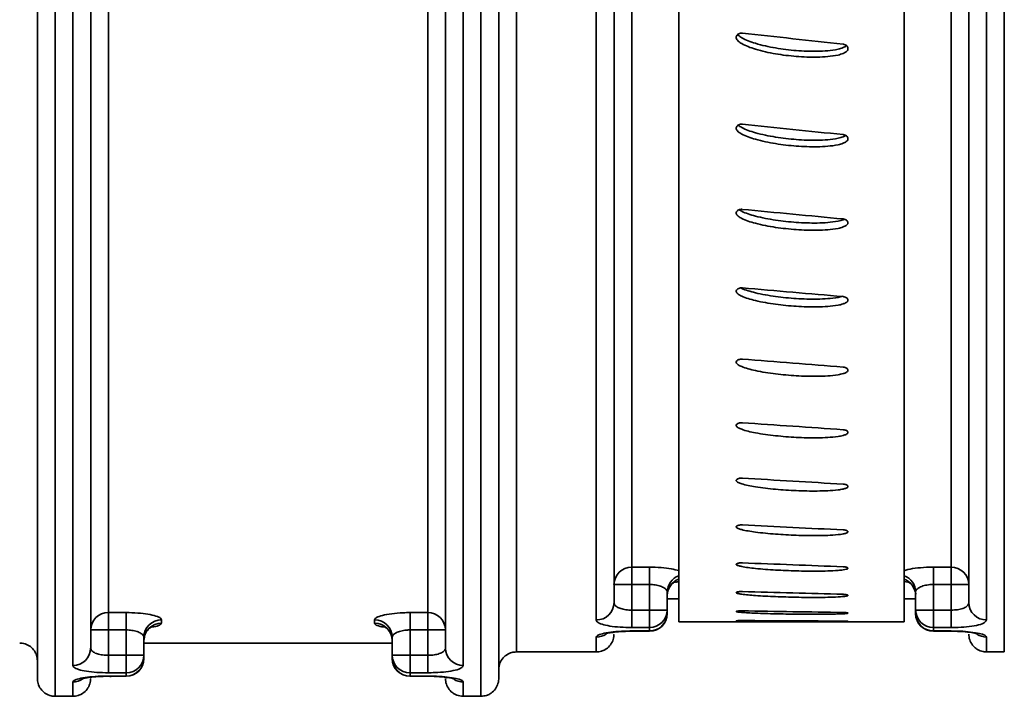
# Model space of a CAD drawing. Header units: millimetres. Extents: x 0 to 1118, y 0 to 864.
# Tile 25 of 96: x 599 to 627, y 214 to 233. Entities that reach past the tile are written whole.
import ezdxf

# ---------------------------------------------------------------- set-up
doc = ezdxf.new("R2010")
doc.units = ezdxf.units.MM

msp = doc.modelspace()

# ---------------------------------------------------------------- linework, layer by layer
at = {"color": 7, "linetype": 'Continuous', "lineweight": 35}
for p, q in [((599.925, 214.474), (599.925, 251.695)), ((600.425, 251.695), (600.425, 213.974)), ((612.425, 213.974), (612.425, 251.695)), ((612.925, 251.695), (612.925, 214.474)), ((613.425, 251.695), (613.425, 215.225)), ((627.175, 215.225), (627.175, 251.695)), ((618, 216.073), (618, 248.433)), ((624.35, 216.073), (624.35, 248.433)), ((601.925, 245.053), (601.925, 216.334)), ((610.925, 216.334), (610.925, 245.053)), ((616.675, 245.057), (616.675, 217.614)), ((625.675, 217.614), (625.675, 245.057)), ((600.925, 214.845), (600.925, 244.839)), ((601.425, 244.945), (601.425, 215.334)), ((611.425, 215.334), (611.425, 244.945)), ((611.925, 244.839), (611.925, 214.845)), ((615.675, 216.126), (615.675, 244.835)), ((616.175, 244.945), (616.175, 216.614)), ((626.175, 216.614), (626.175, 244.945)), ((626.675, 244.835), (626.675, 216.126)), ((622.768, 232.219), (622.768, 232.244)), ((622.768, 229.678), (622.768, 229.702)), ((622.768, 227.31), (622.768, 227.332)), ((622.768, 225.131), (622.768, 225.151)), ((616.675, 217.614), (617.175, 217.614)), ((616.675, 217.614), (616.675, 217.127)), ((617.175, 217.127), (617.175, 217.614)), ((625.175, 217.614), (625.675, 217.614)), ((625.175, 217.614), (625.175, 217.127)), ((625.675, 217.614), (625.675, 217.127)), ((616.175, 217.127), (616.675, 217.127)), ((616.675, 217.127), (616.675, 216.403)), ((617.175, 217.127), (616.675, 217.127)), ((617.175, 216.403), (617.175, 217.127)), ((624.35, 217.21), (624.443, 217.193)), ((625.675, 217.127), (625.175, 217.127)), ((625.175, 217.127), (625.175, 216.403)), ((625.675, 216.403), (625.675, 217.127)), ((625.675, 217.127), (626.175, 217.127)), ((617.675, 216.913), (617.675, 216.403)), ((624.675, 216.403), (624.675, 216.913)), ((617.675, 216.726), (618, 216.726)), ((624.35, 216.726), (624.675, 216.726)), ((601.925, 216.334), (602.425, 216.334)), ((601.925, 215.846), (601.925, 216.334)), ((602.425, 215.846), (602.425, 216.334)), ((610.425, 216.334), (610.925, 216.334)), ((610.425, 216.334), (610.425, 215.846)), ((610.925, 216.334), (610.925, 215.846)), ((616.675, 215.912), (616.675, 216.403)), ((616.675, 216.403), (617.175, 216.403)), ((617.175, 216.403), (617.175, 215.912)), ((617.175, 216.403), (617.675, 216.403)), ((617.675, 216.403), (617.675, 216.308)), ((624.675, 216.403), (625.175, 216.403)), ((624.675, 216.308), (624.675, 216.403)), ((625.175, 216.403), (625.675, 216.403)), ((625.175, 216.403), (625.175, 215.912)), ((625.675, 216.403), (625.675, 215.912)), ((603.425, 216.13), (603.425, 216.038)), ((609.425, 216.038), (609.425, 216.13)), ((617.175, 215.912), (616.675, 215.912)), ((617.175, 215.816), (617.175, 215.912)), ((618, 216.073), (624.35, 216.073)), ((625.175, 215.912), (625.175, 215.816)), ((625.675, 215.912), (625.175, 215.912)), ((601.425, 215.846), (601.925, 215.846)), ((601.925, 215.846), (601.925, 215.13)), ((602.425, 215.846), (601.925, 215.846)), ((602.425, 215.13), (602.425, 215.846)), ((602.925, 215.639), (602.925, 215.13)), ((609.925, 215.13), (609.925, 215.639)), ((610.925, 215.846), (610.425, 215.846)), ((610.425, 215.846), (610.425, 215.13)), ((610.925, 215.13), (610.925, 215.846)), ((610.925, 215.846), (611.425, 215.846)), ((615.675, 215.225), (615.675, 215.645)), ((616.675, 215.816), (617.175, 215.816)), ((616.675, 215.816), (616.675, 215.808)), ((616.675, 215.808), (617.175, 215.808)), ((617.175, 215.816), (617.175, 215.808)), ((625.175, 215.816), (625.675, 215.816)), ((625.175, 215.808), (625.175, 215.816)), ((625.175, 215.808), (625.675, 215.808)), ((625.675, 215.808), (625.675, 215.816)), ((626.675, 215.645), (626.675, 215.225)), ((602.925, 215.475), (609.925, 215.475)), ((601.925, 214.638), (601.925, 215.13)), ((601.925, 215.13), (602.425, 215.13)), ((602.425, 215.13), (602.925, 215.13)), ((602.425, 214.638), (602.425, 215.13)), ((602.925, 215.13), (602.925, 215.038)), ((609.925, 215.13), (610.425, 215.13)), ((609.925, 215.038), (609.925, 215.13)), ((610.425, 215.13), (610.925, 215.13)), ((610.425, 215.13), (610.425, 214.638)), ((610.925, 215.13), (610.925, 214.638)), ((615.675, 215.225), (613.425, 215.225)), ((626.675, 215.225), (627.175, 215.225)), ((602.425, 214.638), (601.925, 214.638)), ((601.925, 214.545), (602.425, 214.545)), ((601.925, 214.545), (601.925, 214.538)), ((601.925, 214.538), (602.425, 214.538)), ((602.425, 214.545), (602.425, 214.638)), ((602.425, 214.545), (602.425, 214.538)), ((610.425, 214.638), (610.425, 214.545)), ((610.925, 214.638), (610.425, 214.638)), ((610.425, 214.545), (610.925, 214.545)), ((610.425, 214.538), (610.425, 214.545)), ((610.425, 214.538), (610.925, 214.538)), ((610.925, 214.538), (610.925, 214.545)), ((600.925, 213.974), (600.925, 214.38)), ((611.925, 214.38), (611.925, 213.974)), ((600.425, 213.974), (600.925, 213.974)), ((611.925, 213.974), (612.425, 213.974))]:
    msp.add_line(p, q, dxfattribs=at)
for centre, radius, start, end in [((616.668, 217.12), 0.494, 89.2789, 179.2603), ((625.681, 217.12), 0.494, 0.7397, 90.7211), ((618.167, 216.909), 0.492, 109.8571, 179.576), ((624.184, 216.91), 0.491, 0.3086, 70.2582), ((618.168, 216.813), 0.493, 109.9421, 179.6342), ((624.183, 216.814), 0.492, 0.2662, 70.1575), ((615.681, 216.62), 0.494, 269.2983, 359.2806), ((626.668, 216.62), 0.494, 180.7194, 270.7017), ((601.919, 215.84), 0.494, 89.3258, 179.3096), ((610.93, 215.84), 0.494, 0.6904, 90.6742), ((617.179, 216.408), 0.495, 269.4596, 359.4492), ((617.175, 216.308), 0.5, 270, 360), ((617.179, 216.312), 0.496, 269.5321, 359.5244), ((625.17, 216.408), 0.495, 180.5508, 270.5404), ((625.175, 216.308), 0.5, 180, 270), ((625.17, 216.312), 0.496, 180.4756, 270.4679), ((603.42, 215.634), 0.496, 89.4807, 179.4712), ((603.421, 215.542), 0.496, 89.5504, 179.5433), ((609.429, 215.634), 0.496, 0.5288, 90.5193), ((609.428, 215.542), 0.496, 0.4567, 90.4496), ((615.675, 216.149), 0.504, 269.9751, 303.2646), ((626.674, 216.149), 0.504, 237.4906, 270.0241), ((600.93, 215.339), 0.494, 269.3433, 359.3279), ((602.429, 215.134), 0.496, 269.4942, 359.4851), ((610.42, 215.134), 0.496, 180.5149, 270.5058), ((611.919, 215.339), 0.494, 180.6721, 270.6567), ((602.425, 215.038), 0.5, 270, 0), ((602.428, 215.042), 0.496, 269.562, 359.5552), ((610.425, 215.038), 0.5, 180, 270), ((610.421, 215.042), 0.496, 180.4448, 270.438), ((600.925, 214.883), 0.504, 269.9643, 303.7001), ((611.924, 214.884), 0.504, 237.9359, 270.022)]:
    msp.add_arc(centre, radius, start, end, dxfattribs=at)
for major_axis, ratio, start_param, end_param in [((281.961, -30.828), 0.073343, 4.707479, 4.717564), ((281.96, -28.959), 0.082373, 4.70792, 4.718005), ((281.96, -26.873), 0.090829, 4.708117, 4.718202), ((281.96, -24.585), 0.098646, 4.708061, 4.718146), ((281.961, -22.109), 0.10576, 4.707753, 4.717838), ((281.962, -19.463), 0.112111, 4.707199, 4.717284), ((281.964, -16.664), 0.117645, 4.706413, 4.716498), ((281.965, -13.734), 0.122313, 4.705418, 4.715503), ((281.967, -10.695), 0.126071, 4.704242, 4.714327), ((281.969, -7.571), 0.128886, 4.702921, 4.713006), ((281.97, -4.385), 0.130731, 4.701493, 4.711578), ((281.97, -1.164), 0.131588, 4.700003, 4.710088)]:
    msp.add_ellipse((623.437, 253.195), major_axis=major_axis, ratio=ratio, start_param=start_param, end_param=end_param, dxfattribs=at)
for points, knots in [([(622.768, 232.219), (622.764, 232.206), (622.755, 232.178), (622.709, 232.133), (622.619, 232.086), (622.444, 232.035), (622.198, 232.002), (621.902, 231.987), (621.606, 231.991), (621.312, 232.009), (621.018, 232.039), (620.727, 232.082), (620.44, 232.139), (620.181, 232.205), (619.957, 232.282), (619.793, 232.356), (619.687, 232.428), (619.638, 232.484), (619.618, 232.527), (619.619, 232.552), (619.62, 232.562)], [0, 0, 0, 0, 0.0133911, 0.030481, 0.060486, 0.1050811, 0.1912025, 0.2770348, 0.3628152, 0.4485796, 0.5343392, 0.6201002, 0.70587, 0.7916667, 0.8557912, 0.9167778, 0.9536729, 0.9740886, 0.9893002, 1, 1, 1, 1]), ([(619.62, 232.562), (619.624, 232.576), (619.634, 232.604), (619.667, 232.638), (619.712, 232.661), (619.755, 232.669), (619.782, 232.668), (619.791, 232.667)], [0, 0, 0, 0, 0.2200897, 0.4401795, 0.6602653, 0.8803364, 1, 1, 1, 1]), ([(622.725, 232.316), (622.722, 232.314), (622.699, 232.288), (622.617, 232.252), (622.446, 232.199), (622.197, 232.166), (621.902, 232.152), (621.606, 232.156), (621.312, 232.173), (621.018, 232.204), (620.727, 232.247), (620.44, 232.303), (620.181, 232.37), (619.956, 232.446), (619.795, 232.522), (619.695, 232.584), (619.666, 232.62), (619.661, 232.627)], [0, 0, 0, 0, 0.0036621, 0.035747, 0.0834333, 0.1755245, 0.2673067, 0.3590331, 0.4507426, 0.5424469, 0.6341528, 0.725868, 0.8176121, 0.8861815, 0.9513958, 0.9908484, 1, 1, 1, 1]), ([(622.635, 232.356), (622.645, 232.354), (622.673, 232.35), (622.713, 232.331), (622.747, 232.299), (622.768, 232.259), (622.768, 232.232), (622.768, 232.219)], [0, 0, 0, 0, 0.135069, 0.355115, 0.575162, 0.795209, 1, 1, 1, 1]), ([(619.62, 230), (619.624, 230.013), (619.634, 230.04), (619.667, 230.071), (619.712, 230.093), (619.755, 230.101), (619.782, 230.1), (619.791, 230.099)], [0, 0, 0, 0, 0.22009, 0.44018, 0.660265, 0.880336, 1, 1, 1, 1]), ([(622.703, 229.785), (622.68, 229.772), (622.616, 229.735), (622.443, 229.692), (622.198, 229.659), (621.902, 229.646), (621.606, 229.65), (621.312, 229.666), (621.018, 229.695), (620.727, 229.735), (620.44, 229.788), (620.181, 229.851), (619.956, 229.921), (619.796, 229.994), (619.702, 230.046), (619.677, 230.073), (619.677, 230.073)], [0, 0, 0, 0, 0.027173, 0.075724, 0.169483, 0.262929, 0.356317, 0.449688, 0.543054, 0.636422, 0.729799, 0.823205, 0.893017, 0.959413, 0.99958, 1, 1, 1, 1]), ([(622.768, 229.678), (622.764, 229.667), (622.755, 229.64), (622.709, 229.598), (622.619, 229.554), (622.444, 229.506), (622.198, 229.475), (621.902, 229.461), (621.606, 229.465), (621.312, 229.482), (621.018, 229.51), (620.727, 229.55), (620.44, 229.603), (620.181, 229.666), (619.957, 229.737), (619.793, 229.807), (619.687, 229.875), (619.638, 229.927), (619.618, 229.967), (619.619, 229.991), (619.62, 230)], [0, 0, 0, 0, 0.013391, 0.030481, 0.060486, 0.105081, 0.191203, 0.277035, 0.362815, 0.44858, 0.534339, 0.6201, 0.70587, 0.791667, 0.855791, 0.916778, 0.953673, 0.974089, 0.9893, 1, 1, 1, 1]), ([(622.635, 229.807), (622.645, 229.806), (622.673, 229.801), (622.713, 229.784), (622.747, 229.753), (622.768, 229.717), (622.768, 229.691), (622.768, 229.678)], [0, 0, 0, 0, 0.135069, 0.355115, 0.575162, 0.795209, 1, 1, 1, 1]), ([(622.768, 227.31), (622.764, 227.299), (622.755, 227.274), (622.709, 227.235), (622.619, 227.195), (622.444, 227.151), (622.198, 227.121), (621.902, 227.109), (621.606, 227.112), (621.312, 227.128), (621.018, 227.154), (620.727, 227.191), (620.44, 227.241), (620.181, 227.298), (619.957, 227.365), (619.793, 227.429), (619.687, 227.492), (619.638, 227.541), (619.618, 227.578), (619.619, 227.6), (619.62, 227.608)], [0, 0, 0, 0, 0.013391, 0.030481, 0.060486, 0.105081, 0.191203, 0.277035, 0.362815, 0.44858, 0.534339, 0.6201, 0.70587, 0.791667, 0.855791, 0.916778, 0.953673, 0.974089, 0.9893, 1, 1, 1, 1]), ([(619.62, 227.608), (619.624, 227.621), (619.634, 227.645), (619.667, 227.675), (619.712, 227.695), (619.755, 227.702), (619.782, 227.701), (619.791, 227.7)], [0, 0, 0, 0, 0.2200897, 0.4401795, 0.6602653, 0.8803364, 1, 1, 1, 1]), ([(622.666, 227.423), (622.655, 227.417), (622.602, 227.39), (622.442, 227.356), (622.199, 227.324), (621.902, 227.313), (621.606, 227.316), (621.312, 227.331), (621.018, 227.358), (620.727, 227.395), (620.44, 227.444), (620.181, 227.501), (619.958, 227.569), (619.801, 227.626), (619.728, 227.675), (619.706, 227.69)], [0, 0, 0, 0, 0.013125, 0.06301, 0.159349, 0.255364, 0.351322, 0.447261, 0.543195, 0.639131, 0.735076, 0.831052, 0.902784, 0.971006, 1, 1, 1, 1]), ([(622.635, 227.429), (622.645, 227.428), (622.673, 227.424), (622.713, 227.408), (622.747, 227.38), (622.768, 227.345), (622.768, 227.321), (622.768, 227.31)], [0, 0, 0, 0, 0.135069, 0.355115, 0.575162, 0.795209, 1, 1, 1, 1]), ([(622.768, 225.131), (622.764, 225.121), (622.755, 225.099), (622.709, 225.063), (622.619, 225.026), (622.444, 224.985), (622.198, 224.959), (621.902, 224.948), (621.606, 224.951), (621.312, 224.965), (621.018, 224.989), (620.727, 225.023), (620.44, 225.068), (620.181, 225.12), (619.957, 225.181), (619.793, 225.24), (619.687, 225.297), (619.638, 225.342), (619.618, 225.376), (619.619, 225.396), (619.62, 225.404)], [0, 0, 0, 0, 0.013391, 0.030481, 0.060486, 0.105081, 0.191203, 0.277035, 0.362815, 0.44858, 0.534339, 0.6201, 0.70587, 0.791667, 0.855791, 0.916778, 0.953673, 0.974089, 0.9893, 1, 1, 1, 1]), ([(619.62, 225.404), (619.624, 225.415), (619.634, 225.437), (619.667, 225.464), (619.712, 225.483), (619.755, 225.49), (619.782, 225.488), (619.791, 225.488)], [0, 0, 0, 0, 0.22009, 0.44018, 0.660265, 0.880336, 1, 1, 1, 1]), ([(622.615, 225.25), (622.574, 225.239), (622.44, 225.203), (622.197, 225.18), (621.902, 225.168), (621.606, 225.171), (621.312, 225.185), (621.018, 225.209), (620.727, 225.243), (620.44, 225.288), (620.18, 225.34), (619.959, 225.403), (619.818, 225.447), (619.758, 225.482), (619.751, 225.487)], [0, 0, 0, 0, 0.045757, 0.145944, 0.245795, 0.345586, 0.445357, 0.545124, 0.644892, 0.74467, 0.844479, 0.919077, 0.990024, 1, 1, 1, 1]), ([(622.635, 225.24), (622.645, 225.239), (622.673, 225.235), (622.713, 225.22), (622.747, 225.195), (622.768, 225.163), (622.768, 225.141), (622.768, 225.131)], [0, 0, 0, 0, 0.135069, 0.355115, 0.575162, 0.795209, 1, 1, 1, 1]), ([(622.768, 223.157), (622.764, 223.148), (622.755, 223.128), (622.709, 223.096), (622.619, 223.063), (622.444, 223.027), (622.198, 223.003), (621.902, 222.993), (621.606, 222.995), (621.312, 223.008), (621.018, 223.03), (620.727, 223.06), (620.44, 223.1), (620.181, 223.148), (619.957, 223.202), (619.793, 223.255), (619.687, 223.307), (619.638, 223.347), (619.618, 223.377), (619.619, 223.395), (619.62, 223.403)], [0, 0, 0, 0, 0.013391, 0.030481, 0.060486, 0.105081, 0.191203, 0.277035, 0.362815, 0.44858, 0.534339, 0.6201, 0.70587, 0.791667, 0.855791, 0.916778, 0.953673, 0.974089, 0.9893, 1, 1, 1, 1]), ([(619.62, 223.403), (619.624, 223.412), (619.634, 223.432), (619.667, 223.457), (619.712, 223.474), (619.755, 223.48), (619.782, 223.478), (619.791, 223.478)], [0, 0, 0, 0, 0.22009, 0.44018, 0.660265, 0.880336, 1, 1, 1, 1]), ([(622.635, 223.255), (622.645, 223.254), (622.673, 223.251), (622.713, 223.237), (622.747, 223.214), (622.768, 223.186), (622.768, 223.167), (622.768, 223.157)], [0, 0, 0, 0, 0.135069, 0.355115, 0.575162, 0.795209, 1, 1, 1, 1]), ([(622.768, 221.403), (622.764, 221.395), (622.755, 221.378), (622.709, 221.35), (622.619, 221.32), (622.444, 221.289), (622.198, 221.268), (621.902, 221.259), (621.606, 221.261), (621.312, 221.272), (621.018, 221.291), (620.727, 221.318), (620.44, 221.353), (620.181, 221.395), (619.957, 221.443), (619.793, 221.489), (619.687, 221.535), (619.638, 221.57), (619.618, 221.597), (619.619, 221.613), (619.62, 221.619)], [0, 0, 0, 0, 0.013391, 0.030481, 0.060486, 0.105081, 0.191203, 0.277035, 0.362815, 0.44858, 0.534339, 0.6201, 0.70587, 0.791667, 0.855791, 0.916778, 0.953673, 0.974089, 0.9893, 1, 1, 1, 1]), ([(619.62, 221.619), (619.624, 221.628), (619.634, 221.646), (619.667, 221.667), (619.712, 221.682), (619.755, 221.687), (619.782, 221.686), (619.791, 221.686)], [0, 0, 0, 0, 0.22009, 0.44018, 0.660265, 0.880336, 1, 1, 1, 1]), ([(622.635, 221.489), (622.645, 221.488), (622.673, 221.486), (622.713, 221.474), (622.747, 221.453), (622.768, 221.429), (622.768, 221.411), (622.768, 221.403)], [0, 0, 0, 0, 0.135069, 0.355115, 0.575162, 0.795209, 1, 1, 1, 1]), ([(622.768, 219.882), (622.764, 219.875), (622.755, 219.86), (622.709, 219.836), (622.619, 219.811), (622.444, 219.784), (622.198, 219.766), (621.902, 219.759), (621.606, 219.761), (621.312, 219.77), (621.018, 219.786), (620.727, 219.809), (620.44, 219.839), (620.181, 219.875), (619.957, 219.915), (619.793, 219.955), (619.687, 219.994), (619.638, 220.025), (619.618, 220.048), (619.619, 220.061), (619.62, 220.067)], [0, 0, 0, 0, 0.013391, 0.030481, 0.060486, 0.105081, 0.191203, 0.277035, 0.362815, 0.44858, 0.534339, 0.6201, 0.70587, 0.791667, 0.855791, 0.916778, 0.953673, 0.974089, 0.9893, 1, 1, 1, 1]), ([(619.62, 220.067), (619.624, 220.074), (619.634, 220.089), (619.667, 220.108), (619.712, 220.12), (619.755, 220.125), (619.782, 220.124), (619.791, 220.124)], [0, 0, 0, 0, 0.22009, 0.44018, 0.660265, 0.880336, 1, 1, 1, 1]), ([(622.635, 219.956), (622.645, 219.955), (622.673, 219.952), (622.713, 219.942), (622.747, 219.925), (622.768, 219.904), (622.768, 219.889), (622.768, 219.882)], [0, 0, 0, 0, 0.135069, 0.355115, 0.575162, 0.795209, 1, 1, 1, 1]), ([(622.768, 218.604), (622.764, 218.599), (622.755, 218.586), (622.709, 218.566), (622.619, 218.546), (622.444, 218.524), (622.198, 218.509), (621.902, 218.503), (621.606, 218.505), (621.312, 218.512), (621.018, 218.526), (620.727, 218.544), (620.44, 218.569), (620.181, 218.598), (619.957, 218.632), (619.793, 218.665), (619.687, 218.697), (619.638, 218.722), (619.618, 218.741), (619.619, 218.752), (619.62, 218.757)], [0, 0, 0, 0, 0.013391, 0.030481, 0.060486, 0.105081, 0.191203, 0.277035, 0.362815, 0.44858, 0.534339, 0.6201, 0.70587, 0.791667, 0.855791, 0.916778, 0.953673, 0.974089, 0.9893, 1, 1, 1, 1]), ([(619.62, 218.757), (619.624, 218.763), (619.634, 218.775), (619.667, 218.791), (619.712, 218.801), (619.755, 218.805), (619.782, 218.804), (619.791, 218.804)], [0, 0, 0, 0, 0.22009, 0.44018, 0.660265, 0.880336, 1, 1, 1, 1]), ([(622.635, 218.665), (622.645, 218.664), (622.673, 218.662), (622.713, 218.654), (622.747, 218.639), (622.768, 218.622), (622.768, 218.61), (622.768, 218.604)], [0, 0, 0, 0, 0.135069, 0.355115, 0.575162, 0.795209, 1, 1, 1, 1]), ([(618, 217.518), (617.934, 217.535), (617.799, 217.571), (617.504, 217.607), (617.285, 217.612), (617.175, 217.614)], [0, 0, 0, 0, 0.3229433, 0.6609297, 1, 1, 1, 1]), ([(622.768, 217.579), (622.764, 217.575), (622.755, 217.565), (622.709, 217.55), (622.619, 217.534), (622.444, 217.517), (622.198, 217.506), (621.902, 217.501), (621.606, 217.502), (621.312, 217.508), (621.018, 217.519), (620.727, 217.533), (620.44, 217.552), (620.181, 217.575), (619.957, 217.601), (619.793, 217.627), (619.687, 217.652), (619.638, 217.671), (619.618, 217.686), (619.619, 217.695), (619.62, 217.698)], [0, 0, 0, 0, 0.013391, 0.030481, 0.060486, 0.105081, 0.191203, 0.277035, 0.362815, 0.44858, 0.534339, 0.6201, 0.70587, 0.791667, 0.855791, 0.916778, 0.953673, 0.974089, 0.9893, 1, 1, 1, 1]), ([(619.62, 217.698), (619.624, 217.703), (619.634, 217.713), (619.667, 217.725), (619.712, 217.733), (619.755, 217.736), (619.782, 217.736), (619.791, 217.736)], [0, 0, 0, 0, 0.2200897, 0.4401795, 0.6602653, 0.8803364, 1, 1, 1, 1]), ([(622.635, 217.627), (622.645, 217.626), (622.673, 217.625), (622.713, 217.618), (622.747, 217.607), (622.768, 217.593), (622.768, 217.584), (622.768, 217.579)], [0, 0, 0, 0, 0.135069, 0.355115, 0.575162, 0.795209, 1, 1, 1, 1]), ([(625.175, 217.614), (625.108, 217.613), (624.929, 217.611), (624.654, 217.585), (624.435, 217.549), (624.366, 217.521), (624.35, 217.514)], [0, 0, 0, 0, 0.2009, 0.543294, 0.891585, 1, 1, 1, 1]), ([(617.175, 217.127), (617.23, 217.124), (617.341, 217.119), (617.489, 217.081), (617.602, 217.027), (617.665, 216.968), (617.672, 216.929), (617.675, 216.913)], [0, 0, 0, 0, 0.202414, 0.407712, 0.619622, 0.839729, 1, 1, 1, 1]), ([(617.675, 216.817), (617.675, 216.817), (617.663, 216.878), (617.703, 216.994), (617.778, 217.117), (617.853, 217.181), (617.9, 217.207), (617.903, 217.208), (617.905, 217.208)], [0, 0, 0, 0, 0.000924, 0.300713, 0.531854, 0.722468, 0.877364, 1, 1, 1, 1]), ([(617.905, 217.191), (617.921, 217.193), (617.964, 217.199), (617.986, 217.207), (618, 217.213)], [0, 0, 0, 0, 0.3707752, 1, 1, 1, 1]), ([(624.447, 217.207), (624.446, 217.207), (624.445, 217.208), (624.48, 217.191), (624.561, 217.13), (624.643, 217.003), (624.686, 216.88), (624.674, 216.82), (624.674, 216.819)], [0, 0, 0, 0, 0.0885333, 0.2306796, 0.4273579, 0.7046229, 0.9918648, 1, 1, 1, 1]), ([(624.675, 216.913), (624.68, 216.936), (624.692, 216.982), (624.78, 217.047), (624.91, 217.097), (625.051, 217.123), (625.141, 217.126), (625.175, 217.127)], [0, 0, 0, 0, 0.225796, 0.449923, 0.668477, 0.878237, 1, 1, 1, 1]), ([(622.768, 216.815), (622.764, 216.812), (622.755, 216.805), (622.709, 216.795), (622.619, 216.784), (622.444, 216.772), (622.198, 216.764), (621.902, 216.76), (621.606, 216.761), (621.312, 216.765), (621.018, 216.773), (620.727, 216.783), (620.44, 216.796), (620.181, 216.812), (619.957, 216.83), (619.793, 216.849), (619.687, 216.866), (619.638, 216.88), (619.618, 216.891), (619.619, 216.897), (619.62, 216.9)], [0, 0, 0, 0, 0.013391, 0.030481, 0.060486, 0.105081, 0.191203, 0.277035, 0.362815, 0.44858, 0.534339, 0.6201, 0.70587, 0.791667, 0.855791, 0.916778, 0.953673, 0.974089, 0.9893, 1, 1, 1, 1]), ([(619.62, 216.9), (619.624, 216.903), (619.634, 216.91), (619.667, 216.919), (619.712, 216.925), (619.755, 216.927), (619.782, 216.927), (619.791, 216.927)], [0, 0, 0, 0, 0.2200897, 0.4401795, 0.6602653, 0.8803364, 1, 1, 1, 1]), ([(622.635, 216.849), (622.645, 216.848), (622.673, 216.847), (622.713, 216.843), (622.747, 216.835), (622.768, 216.825), (622.768, 216.818), (622.768, 216.815)], [0, 0, 0, 0, 0.135069, 0.355115, 0.575162, 0.795209, 1, 1, 1, 1]), ([(616.175, 216.614), (616.177, 216.596), (616.184, 216.554), (616.247, 216.494), (616.359, 216.443), (616.507, 216.409), (616.619, 216.405), (616.675, 216.403)], [0, 0, 0, 0, 0.161656, 0.380791, 0.591727, 0.797049, 1, 1, 1, 1]), ([(625.675, 216.403), (625.708, 216.404), (625.798, 216.406), (625.939, 216.428), (626.07, 216.474), (626.158, 216.538), (626.169, 216.589), (626.175, 216.614)], [0, 0, 0, 0, 0.122896, 0.331133, 0.547687, 0.772021, 1, 1, 1, 1]), ([(603.425, 216.13), (603.419, 216.145), (603.405, 216.182), (603.278, 216.239), (603.051, 216.291), (602.756, 216.327), (602.535, 216.331), (602.425, 216.334)], [0, 0, 0, 0, 0.154503, 0.369268, 0.580267, 0.78981, 1, 1, 1, 1]), ([(610.425, 216.334), (610.358, 216.333), (610.178, 216.331), (609.898, 216.306), (609.637, 216.258), (609.459, 216.196), (609.436, 216.152), (609.425, 216.13)], [0, 0, 0, 0, 0.127442, 0.342918, 0.561823, 0.781233, 1, 1, 1, 1]), ([(622.768, 216.317), (622.764, 216.315), (622.755, 216.312), (622.709, 216.305), (622.619, 216.299), (622.444, 216.292), (622.198, 216.288), (621.902, 216.286), (621.606, 216.287), (621.312, 216.289), (621.018, 216.293), (620.727, 216.299), (620.44, 216.306), (620.181, 216.315), (619.957, 216.326), (619.793, 216.337), (619.687, 216.347), (619.638, 216.355), (619.618, 216.362), (619.619, 216.365), (619.62, 216.367)], [0, 0, 0, 0, 0.013391, 0.030481, 0.060486, 0.105081, 0.191203, 0.277035, 0.362815, 0.44858, 0.534339, 0.6201, 0.70587, 0.791667, 0.855791, 0.916778, 0.953673, 0.974089, 0.9893, 1, 1, 1, 1]), ([(619.62, 216.367), (619.624, 216.369), (619.634, 216.373), (619.667, 216.378), (619.712, 216.382), (619.755, 216.383), (619.782, 216.383), (619.791, 216.383)], [0, 0, 0, 0, 0.2200897, 0.4401795, 0.6602653, 0.8803364, 1, 1, 1, 1]), ([(622.635, 216.337), (622.645, 216.336), (622.673, 216.336), (622.713, 216.333), (622.747, 216.328), (622.768, 216.323), (622.768, 216.319), (622.768, 216.317)], [0, 0, 0, 0, 0.1350686, 0.3551151, 0.5751623, 0.7952094, 1, 1, 1, 1]), ([(602.927, 215.545), (602.933, 215.606), (602.944, 215.717), (603.024, 215.842), (603.102, 215.911), (603.149, 215.938), (603.166, 215.944), (603.162, 215.943), (603.162, 215.943)], [0, 0, 0, 0, 0.283992, 0.514876, 0.705107, 0.859201, 0.999382, 1, 1, 1, 1]), ([(603.165, 215.927), (603.177, 215.928), (603.276, 215.941), (603.386, 215.979), (603.412, 216.018), (603.425, 216.038)], [0, 0, 0, 0, 0.0633086, 0.5323762, 1, 1, 1, 1]), ([(609.425, 216.038), (609.43, 216.024), (609.445, 215.991), (609.535, 215.952), (609.651, 215.934), (609.688, 215.928)], [0, 0, 0, 0, 0.323183, 0.784321, 1, 1, 1, 1]), ([(609.692, 215.941), (609.691, 215.941), (609.689, 215.942), (609.724, 215.926), (609.805, 215.867), (609.889, 215.742), (609.934, 215.618), (609.923, 215.554), (609.922, 215.549)], [0, 0, 0, 0, 0.085932, 0.225349, 0.41853, 0.690795, 0.974146, 1, 1, 1, 1]), ([(615.675, 216.126), (615.68, 216.108), (615.694, 216.065), (615.82, 216.004), (616.046, 215.952), (616.342, 215.919), (616.564, 215.914), (616.675, 215.912)], [0, 0, 0, 0, 0.157362, 0.372901, 0.583762, 0.792141, 1, 1, 1, 1]), ([(622.768, 216.089), (622.764, 216.089), (622.755, 216.088), (622.709, 216.086), (622.619, 216.085), (622.444, 216.083), (622.198, 216.082), (621.902, 216.082), (621.606, 216.082), (621.312, 216.082), (621.018, 216.083), (620.727, 216.084), (620.44, 216.086), (620.181, 216.088), (619.957, 216.091), (619.793, 216.094), (619.687, 216.097), (619.638, 216.1), (619.618, 216.102), (619.619, 216.103), (619.62, 216.103)], [0, 0, 0, 0, 0.013391, 0.030481, 0.060486, 0.105081, 0.191203, 0.277035, 0.362815, 0.44858, 0.534339, 0.6201, 0.70587, 0.791667, 0.855791, 0.916778, 0.953673, 0.974089, 0.9893, 1, 1, 1, 1]), ([(619.62, 216.103), (619.624, 216.104), (619.634, 216.105), (619.667, 216.107), (619.712, 216.108), (619.755, 216.109), (619.782, 216.109), (619.791, 216.109)], [0, 0, 0, 0, 0.22009, 0.44018, 0.660265, 0.880336, 1, 1, 1, 1]), ([(622.635, 216.094), (622.645, 216.094), (622.673, 216.094), (622.713, 216.093), (622.747, 216.092), (622.768, 216.09), (622.768, 216.089), (622.768, 216.089)], [0, 0, 0, 0, 0.135069, 0.355115, 0.575162, 0.795209, 1, 1, 1, 1]), ([(625.675, 215.912), (625.741, 215.913), (625.921, 215.915), (626.201, 215.938), (626.463, 215.984), (626.641, 216.049), (626.663, 216.101), (626.675, 216.126)], [0, 0, 0, 0, 0.125971, 0.338262, 0.556006, 0.777757, 1, 1, 1, 1]), ([(602.425, 215.846), (602.48, 215.843), (602.591, 215.838), (602.739, 215.802), (602.852, 215.749), (602.915, 215.692), (602.922, 215.654), (602.925, 215.639)], [0, 0, 0, 0, 0.203182, 0.409075, 0.621186, 0.84098, 1, 1, 1, 1]), ([(609.925, 215.639), (609.93, 215.661), (609.942, 215.706), (610.03, 215.768), (610.16, 215.817), (610.301, 215.842), (610.391, 215.845), (610.425, 215.846)], [0, 0, 0, 0, 0.225087, 0.448605, 0.666913, 0.877, 1, 1, 1, 1]), ([(616.675, 215.816), (616.605, 215.815), (616.423, 215.813), (616.142, 215.792), (615.884, 215.751), (615.708, 215.699), (615.686, 215.663), (615.675, 215.645)], [0, 0, 0, 0, 0.130546, 0.344131, 0.56138, 0.780404, 1, 1, 1, 1]), ([(616.175, 215.725), (616.174, 215.717), (616.173, 215.652), (616.146, 215.531), (616.055, 215.386), (615.938, 215.293), (615.808, 215.236), (615.724, 215.229), (615.675, 215.225)], [0, 0, 0, 0, 0.033486, 0.248349, 0.463194, 0.677921, 0.812327, 1, 1, 1, 1]), ([(615.939, 215.737), (615.938, 215.737), (615.934, 215.735), (615.963, 215.745), (616.037, 215.761), (616.193, 215.785), (616.43, 215.804), (616.644, 215.811), (616.76, 215.806), (616.778, 215.806)], [0, 0, 0, 0, 0.02754, 0.123081, 0.264508, 0.455538, 0.692349, 0.950414, 1, 1, 1, 1]), ([(626.675, 215.645), (626.669, 215.657), (626.656, 215.687), (626.531, 215.735), (626.305, 215.779), (626.008, 215.81), (625.786, 215.814), (625.675, 215.816)], [0, 0, 0, 0, 0.15175, 0.36824, 0.580703, 0.790612, 1, 1, 1, 1]), ([(625.675, 215.807), (625.685, 215.807), (625.796, 215.809), (626.008, 215.799), (626.241, 215.774), (626.368, 215.75), (626.414, 215.735), (626.41, 215.737), (626.409, 215.737)], [0, 0, 0, 0, 0.030379, 0.31844, 0.607685, 0.81776, 0.95994, 1, 1, 1, 1]), ([(626.675, 215.225), (626.643, 215.227), (626.555, 215.232), (626.437, 215.278), (626.318, 215.365), (626.226, 215.483), (626.18, 215.617), (626.176, 215.699), (626.175, 215.725)], [0, 0, 0, 0, 0.122174, 0.336453, 0.470338, 0.684964, 0.899586, 1, 1, 1, 1]), ([(599.425, 215.475), (599.434, 215.475), (599.498, 215.474), (599.619, 215.446), (599.764, 215.355), (599.857, 215.238), (599.913, 215.108), (599.92, 215.024), (599.925, 214.975)], [0, 0, 0, 0, 0.034473, 0.248843, 0.463229, 0.67773, 0.811974, 1, 1, 1, 1]), ([(601.425, 215.334), (601.427, 215.316), (601.434, 215.276), (601.496, 215.218), (601.609, 215.168), (601.757, 215.136), (601.869, 215.132), (601.925, 215.13)], [0, 0, 0, 0, 0.160336, 0.379231, 0.590421, 0.796325, 1, 1, 1, 1]), ([(610.925, 215.13), (610.958, 215.13), (611.049, 215.132), (611.189, 215.154), (611.32, 215.199), (611.408, 215.261), (611.419, 215.309), (611.425, 215.334)], [0, 0, 0, 0, 0.124048, 0.3327, 0.549143, 0.772859, 1, 1, 1, 1]), ([(612.925, 214.724), (612.925, 214.739), (612.926, 214.789), (612.947, 214.893), (613.014, 215.027), (613.138, 215.145), (613.282, 215.214), (613.381, 215.222), (613.425, 215.225)], [0, 0, 0, 0, 0.0556158, 0.1902266, 0.4049041, 0.619586, 0.8341553, 1, 1, 1, 1]), ([(600.925, 214.845), (600.93, 214.828), (600.944, 214.786), (601.07, 214.727), (601.295, 214.677), (601.591, 214.645), (601.814, 214.64), (601.925, 214.638)], [0, 0, 0, 0, 0.156343, 0.3718708, 0.5829879, 0.7917469, 1, 1, 1, 1]), ([(610.925, 214.638), (610.992, 214.639), (611.172, 214.641), (611.452, 214.663), (611.713, 214.708), (611.891, 214.771), (611.913, 214.82), (611.925, 214.845)], [0, 0, 0, 0, 0.126932, 0.339358, 0.556905, 0.778213, 1, 1, 1, 1]), ([(601.925, 214.545), (601.855, 214.545), (601.673, 214.543), (601.392, 214.522), (601.134, 214.483), (600.958, 214.432), (600.936, 214.397), (600.925, 214.38)], [0, 0, 0, 0, 0.131202, 0.344831, 0.561911, 0.780678, 1, 1, 1, 1]), ([(601.182, 214.468), (601.182, 214.468), (601.177, 214.466), (601.201, 214.474), (601.265, 214.489), (601.41, 214.512), (601.635, 214.531), (601.853, 214.54), (601.977, 214.536), (602.004, 214.536)], [0, 0, 0, 0, 0.014031, 0.107376, 0.242735, 0.432292, 0.666258, 0.92799, 1, 1, 1, 1]), ([(611.925, 214.38), (611.919, 214.392), (611.906, 214.421), (611.782, 214.467), (611.556, 214.51), (611.259, 214.539), (611.036, 214.543), (610.925, 214.545)], [0, 0, 0, 0, 0.1510998, 0.3675123, 0.5801267, 0.7903165, 1, 1, 1, 1]), ([(610.925, 214.537), (610.935, 214.537), (611.047, 214.539), (611.26, 214.529), (611.495, 214.505), (611.623, 214.481), (611.669, 214.467), (611.665, 214.468), (611.664, 214.469)], [0, 0, 0, 0, 0.030399, 0.318857, 0.608534, 0.818738, 0.959886, 1, 1, 1, 1]), ([(600.425, 213.974), (600.386, 213.977), (600.292, 213.983), (600.17, 214.036), (600.055, 214.128), (599.967, 214.25), (599.928, 214.379), (599.925, 214.454), (599.925, 214.474)], [0, 0, 0, 0, 0.146535, 0.360848, 0.494775, 0.709428, 0.924077, 1, 1, 1, 1]), ([(601.425, 214.474), (601.424, 214.465), (601.423, 214.401), (601.396, 214.28), (601.305, 214.135), (601.188, 214.042), (601.058, 213.985), (600.974, 213.978), (600.925, 213.974)], [0, 0, 0, 0, 0.033898, 0.248744, 0.463574, 0.678292, 0.812692, 1, 1, 1, 1]), ([(611.925, 213.974), (611.893, 213.976), (611.805, 213.981), (611.688, 214.027), (611.569, 214.114), (611.477, 214.232), (611.43, 214.365), (611.426, 214.448), (611.425, 214.474)], [0, 0, 0, 0, 0.121485, 0.335779, 0.469688, 0.684308, 0.898923, 1, 1, 1, 1]), ([(612.925, 214.474), (612.924, 214.469), (612.924, 214.408), (612.9, 214.291), (612.813, 214.143), (612.697, 214.048), (612.565, 213.987), (612.477, 213.979), (612.425, 213.974)], [0, 0, 0, 0, 0.019399, 0.234279, 0.449148, 0.663912, 0.798351, 1, 1, 1, 1])]:
    msp.add_open_spline(points, degree=3, knots=knots, dxfattribs=at)

doc.saveas('drawing.dxf')
